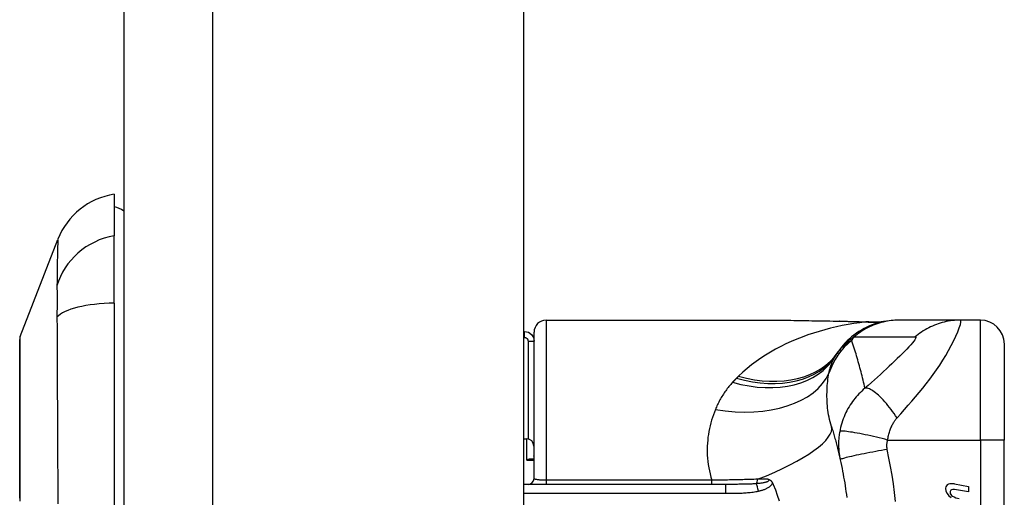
# Model space of a CAD drawing. Header units: inches. Extents: x 3.3 to 70.9, y 5 to 37.2.
# Tile 29 of 32: x 40.6 to 42.2, y 25.4 to 26.2. Entities that reach past the tile are written whole.
import ezdxf

# ---------------------------------------------------------------- set-up
doc = ezdxf.new("R2010")
doc.units = ezdxf.units.IN
doc.header["$MEASUREMENT"] = 0
doc.layers.add('Visible Edges(ANSI)', color=7, linetype='Continuous', lineweight=25)
doc.layers.add('Visible Tangent Edges(ANSI)', color=7, linetype='Continuous', lineweight=25)

msp = doc.modelspace()

# ---------------------------------------------------------------- linework, layer by layer
at = {"layer": 'Visible Edges(ANSI)'}
for p, q in [((40.7993, 28.153), (40.7993, 12.445)), ((41.4553, 28.153), (41.4553, 12.445)), ((40.7835, 25.8896), (40.7835, 25.8215)), ((40.7835, 25.7108), (40.7835, 25.8215)), ((40.629, 25.6559), (40.6911, 25.8156)), ((40.7835, 25.7108), (40.7835, 24.8872)), ((41.4922, 25.6829), (41.8552, 25.6829)), ((42.0718, 25.6829), (42.0694, 25.6829)), ((42.1722, 25.6829), (42.0718, 25.6829)), ((42.2048, 25.6829), (42.1722, 25.6829)), ((41.4553, 25.6645), (41.4567, 25.6645)), ((41.4725, 25.423), (41.4725, 25.6632)), ((42.2441, 25.6435), (42.2441, 25.486)), ((41.4553, 25.488), (41.4604, 25.488)), ((42.2441, 25.112), (42.2441, 25.486)), ((41.4722, 25.4762), (41.4722, 25.4545)), ((41.4725, 25.4545), (41.4659, 25.4545)), ((41.7866, 25.4132), (41.4553, 25.4132)), ((42.1852, 25.4007), (42.1622, 25.4048)), ((42.1624, 25.414), (42.1852, 25.4095)), ((42.1852, 25.4095), (42.1852, 25.4007))]:
    msp.add_line(p, q, dxfattribs=at)
at = {"layer": 'Visible Edges(ANSI)', "flags": 128}
for points in [[(41.8552, 25.6829), (41.8842, 25.6827), (41.9137, 25.6824), (41.9436, 25.6819), (41.9738, 25.6814)], [(42.0694, 25.6829), (42.0647, 25.6828), (42.0601, 25.6825), (42.0554, 25.682), (42.0506, 25.6814), (42.0459, 25.6805), (42.0412, 25.6795), (42.0365, 25.6782), (42.0319, 25.6768), (42.0273, 25.6751), (42.0227, 25.6733), (42.0183, 25.6712), (42.0139, 25.669), (42.0096, 25.6666), (42.0054, 25.6641), (42.0014, 25.6613), (41.9974, 25.6584), (41.9936, 25.6554), (41.99, 25.6522), (41.9865, 25.6489), (41.9831, 25.6454), (41.9799, 25.6419), (41.9769, 25.6383), (41.9741, 25.6345), (41.9714, 25.6307)], [(41.9738, 25.6814), (41.9981, 25.6809), (42.0219, 25.6801)], [(42.0219, 25.6801), (42.0371, 25.6801), (42.0522, 25.6816)], [(41.4567, 25.6645), (41.4631, 25.6631), (41.4682, 25.6594), (41.4714, 25.6542), (41.4725, 25.6484)], [(40.6286, 25.6541), (40.6286, 25.6537), (40.6286, 25.6524), (40.6286, 25.6503), (40.6286, 25.6473), (40.6286, 25.6435), (40.6286, 25.6389), (40.6286, 25.6334), (40.6286, 25.6271), (40.6285, 25.62), (40.6285, 25.6122), (40.6285, 25.6036), (40.6285, 25.5943), (40.6285, 25.5843), (40.6284, 25.5736), (40.6284, 25.5623), (40.6284, 25.5503), (40.6284, 25.5377), (40.6284, 25.5245), (40.6285, 25.5108), (40.6285, 25.4966), (40.6285, 25.4819), (40.6285, 25.4667), (40.6285, 25.451), (40.6286, 25.4351), (40.6286, 25.4189), (40.6286, 25.4024), (40.6286, 25.3856)], [(41.9604, 25.5085), (41.9611, 25.5063), (41.9618, 25.5041), (41.9625, 25.5019), (41.9631, 25.4996), (41.9638, 25.4974), (41.9644, 25.4952), (41.9651, 25.4929), (41.9657, 25.4907), (41.9663, 25.4884), (41.9669, 25.4862), (41.9676, 25.4839), (41.9682, 25.4816), (41.9688, 25.4793), (41.9694, 25.477), (41.9699, 25.4747), (41.9705, 25.4724), (41.9711, 25.4701), (41.9717, 25.4678), (41.9722, 25.4655), (41.9728, 25.4631), (41.9733, 25.4608), (41.9739, 25.4585), (41.9744, 25.4561), (41.9749, 25.4537)], [(41.4659, 25.4545), (41.4657, 25.4545), (41.4655, 25.4545), (41.4653, 25.4545), (41.465, 25.4545), (41.4648, 25.4544), (41.4646, 25.4544), (41.4643, 25.4544), (41.4641, 25.4543), (41.4639, 25.4543), (41.4636, 25.4542), (41.4634, 25.4542), (41.4632, 25.4541), (41.463, 25.4541), (41.4627, 25.454), (41.4625, 25.4539), (41.4622, 25.4538), (41.462, 25.4538), (41.4618, 25.4537), (41.4615, 25.4536), (41.4613, 25.4535), (41.4611, 25.4534), (41.4608, 25.4533), (41.4606, 25.4532), (41.4604, 25.4531)], [(41.9749, 25.4537), (41.9759, 25.449), (41.9769, 25.4443), (41.9779, 25.4395), (41.9788, 25.4348), (41.9797, 25.43), (41.9805, 25.4252), (41.9814, 25.4205), (41.9822, 25.4157), (41.9829, 25.4109), (41.9836, 25.4061), (41.9843, 25.4013), (41.985, 25.3965), (41.9856, 25.3917)], [(41.8561, 25.4219), (41.8565, 25.4218), (41.8569, 25.4217), (41.8572, 25.4216), (41.8576, 25.4214), (41.858, 25.4213), (41.8584, 25.4211), (41.8587, 25.4209), (41.8591, 25.4207), (41.8595, 25.4205), (41.8598, 25.4202), (41.8602, 25.42), (41.8606, 25.4197), (41.8609, 25.4194), (41.8613, 25.4191), (41.8616, 25.4187), (41.862, 25.4184), (41.8623, 25.418), (41.8626, 25.4176), (41.8628, 25.4172), (41.8631, 25.4168), (41.8634, 25.4163), (41.8636, 25.4159), (41.8638, 25.4154), (41.864, 25.415)], [(41.864, 25.415), (41.8641, 25.4149), (41.8641, 25.4148), (41.8641, 25.4147), (41.8642, 25.4147), (41.8642, 25.4146), (41.8642, 25.4145), (41.8643, 25.4144), (41.8643, 25.4144), (41.8643, 25.4143), (41.8644, 25.4142), (41.8644, 25.4141), (41.8644, 25.4141), (41.8645, 25.414), (41.8645, 25.4139), (41.8645, 25.4138), (41.8646, 25.4138), (41.8646, 25.4137), (41.8646, 25.4136), (41.8646, 25.4135), (41.8647, 25.4135), (41.8647, 25.4134), (41.8647, 25.4133), (41.8648, 25.4133), (41.8648, 25.4132)], [(41.8648, 25.4132), (41.8684, 25.4043), (41.8716, 25.3953), (41.8746, 25.3861)]]:
    msp.add_lwpolyline(points, dxfattribs=at)
at = {"layer": 'Visible Edges(ANSI)'}
for centre, radius, start, end in [((40.8012, 25.7728), 0.1181, 98.6009, 158.7495), ((40.7756, 25.8305), 0.0394, 53.1301, 78.463), ((41.4922, 25.6632), 0.0197, 90, 180), ((42.2048, 25.6435), 0.0394, 0, 90), ((40.6336, 25.6541), 0.00492, 158.7495, 179.7912), ((42.0673, 25.5617), 0.1181, 146.4792, 148.6999), ((42.4639, 25.299), 0.5938, 146.0379, 146.4792), ((41.4604, 25.4762), 0.0118, 0, 90), ((41.4626, 25.423), 0.00984, 270, 0), ((42.1548, 25.4067), 0.007, 108.4748, 179.6788), ((42.1642, 25.4066), 0.0164, 179.6788, 243.9508), ((42.1587, 25.3951), 0.0192, 79, 108.4748), ((42.1591, 25.4006), 0.004, 113.5487, 186.1027), ((42.1635, 25.401), 0.0084, 186.1027, 237.6083), ((42.1608, 25.3967), 0.0082, 79.9922, 113.5487), ((42.1752, 25.4204), 0.031, 238.5584, 260.8257)]:
    msp.add_arc(centre, radius, start, end, dxfattribs=at)
at = {"layer": 'Visible Tangent Edges(ANSI)'}
for p, q in [((40.9453, 12.445), (40.9453, 28.153)), ((41.4922, 25.6829), (41.4922, 25.4199)), ((42.2048, 25.486), (42.2048, 25.6829)), ((41.4567, 25.6546), (41.4567, 25.6645)), ((41.4553, 25.6546), (41.4567, 25.6546)), ((41.4626, 25.6484), (41.4626, 25.4878)), ((41.4626, 25.6484), (41.4725, 25.6484)), ((41.4604, 25.4531), (41.4604, 25.488)), ((42.0527, 25.486), (42.2048, 25.486)), ((42.2048, 25.486), (42.2048, 25.112)), ((42.2441, 25.486), (42.2048, 25.486)), ((41.4604, 25.4531), (41.4725, 25.4531)), ((41.4722, 25.4613), (41.4725, 25.4613)), ((41.4922, 25.4199), (41.4922, 25.4132)), ((41.7642, 25.4199), (41.4922, 25.4199)), ((41.7642, 25.4132), (41.7642, 25.4199)), ((41.7866, 25.4132), (41.7866, 25.3986)), ((41.4553, 25.3986), (41.7866, 25.3986))]:
    msp.add_line(p, q, dxfattribs=at)
at = {"layer": 'Visible Tangent Edges(ANSI)', "flags": 128}
for points in [[(40.6911, 25.8156), (40.6911, 25.8154), (40.6911, 25.815), (40.691, 25.8144), (40.691, 25.8134), (40.691, 25.8122), (40.6909, 25.8107), (40.6908, 25.8089), (40.6908, 25.8069), (40.6907, 25.8046), (40.6906, 25.8021), (40.6905, 25.7993), (40.6904, 25.7963), (40.6904, 25.793), (40.6903, 25.7894), (40.6902, 25.7856), (40.6901, 25.7816), (40.69, 25.7773), (40.69, 25.7729), (40.6899, 25.7682), (40.6898, 25.7632), (40.6898, 25.7581), (40.6897, 25.7527), (40.6897, 25.7472), (40.6895, 25.7389)], [(40.6895, 25.7389), (40.6896, 25.7383), (40.6896, 25.7376), (40.6896, 25.7369), (40.6896, 25.7362), (40.6896, 25.7354), (40.6896, 25.7346), (40.6896, 25.7339), (40.6896, 25.7331), (40.6897, 25.7322), (40.6897, 25.7314), (40.6897, 25.7305), (40.6897, 25.7297), (40.6897, 25.7288), (40.6897, 25.7278), (40.6897, 25.7269), (40.6897, 25.726), (40.6897, 25.725), (40.6897, 25.724), (40.6897, 25.723), (40.6897, 25.722), (40.6897, 25.721), (40.6897, 25.7199), (40.6897, 25.7188), (40.6897, 25.7178)], [(40.6897, 25.7178), (40.6897, 25.7167), (40.6897, 25.7156), (40.6897, 25.7144), (40.6897, 25.7133), (40.6897, 25.7121), (40.6897, 25.711), (40.6897, 25.7098), (40.6897, 25.7086), (40.6897, 25.7074), (40.6897, 25.7061), (40.6897, 25.7049), (40.6897, 25.7036), (40.6897, 25.7024), (40.6897, 25.7011), (40.6897, 25.6998), (40.6896, 25.6985), (40.6896, 25.6972), (40.6896, 25.6958), (40.6896, 25.6945), (40.6896, 25.6931), (40.6896, 25.6918), (40.6896, 25.6904), (40.6896, 25.689), (40.6895, 25.6876)], [(40.6895, 25.6876), (40.6897, 25.6694), (40.6897, 25.6541), (40.6898, 25.6386), (40.6898, 25.623), (40.6899, 25.6074), (40.69, 25.5916), (40.69, 25.5758), (40.6901, 25.5599), (40.6902, 25.5439), (40.6903, 25.5279), (40.6904, 25.5118), (40.6904, 25.4957), (40.6905, 25.4795), (40.6906, 25.4632), (40.6907, 25.4469), (40.6908, 25.4306), (40.6908, 25.4143), (40.6909, 25.3979), (40.691, 25.3814)], [(42.0168, 25.6799), (42.0071, 25.6787), (41.9974, 25.6773), (41.9877, 25.6757), (41.9781, 25.6739), (41.9685, 25.6719), (41.9589, 25.6696), (41.9495, 25.6672), (41.9401, 25.6645), (41.9308, 25.6616), (41.9216, 25.6585), (41.9125, 25.6552), (41.9035, 25.6516), (41.8946, 25.6479), (41.8859, 25.6439), (41.8773, 25.6397), (41.8688, 25.6352), (41.8606, 25.6305), (41.8525, 25.6256), (41.8445, 25.6204), (41.8368, 25.615), (41.8293, 25.6094), (41.822, 25.6035), (41.8149, 25.5974), (41.8081, 25.591)], [(41.8552, 25.6829), (41.86, 25.6829), (41.8648, 25.6828), (41.8696, 25.6828), (41.8744, 25.6828), (41.8792, 25.6827), (41.8841, 25.6827), (41.8889, 25.6826), (41.8938, 25.6826), (41.8987, 25.6825), (41.9036, 25.6824), (41.9085, 25.6824), (41.9134, 25.6823), (41.9183, 25.6822), (41.9233, 25.6821), (41.9282, 25.682), (41.9332, 25.6819), (41.9381, 25.6819), (41.9431, 25.6818), (41.9481, 25.6817), (41.9531, 25.6816), (41.9581, 25.6815), (41.9631, 25.6814), (41.9682, 25.6813), (41.9732, 25.6812)], [(41.9738, 25.6814), (41.9738, 25.6814), (41.9737, 25.6814), (41.9737, 25.6814), (41.9737, 25.6814), (41.9737, 25.6814), (41.9736, 25.6814), (41.9736, 25.6814), (41.9736, 25.6814), (41.9736, 25.6814), (41.9735, 25.6814), (41.9735, 25.6814), (41.9735, 25.6814), (41.9735, 25.6814), (41.9734, 25.6813), (41.9734, 25.6813), (41.9734, 25.6813), (41.9734, 25.6813), (41.9733, 25.6813), (41.9733, 25.6813), (41.9733, 25.6813), (41.9733, 25.6813), (41.9732, 25.6813), (41.9732, 25.6813), (41.9732, 25.6812)], [(41.9732, 25.6812), (41.975, 25.6812), (41.9769, 25.6812), (41.9787, 25.6811), (41.9806, 25.6811), (41.9824, 25.6811), (41.9843, 25.681), (41.9861, 25.681), (41.9879, 25.6809), (41.9898, 25.6809), (41.9916, 25.6808), (41.9934, 25.6808), (41.9952, 25.6807), (41.997, 25.6807), (41.9989, 25.6806), (42.0007, 25.6806), (42.0025, 25.6805), (42.0043, 25.6805), (42.0061, 25.6804), (42.0079, 25.6803), (42.0097, 25.6802), (42.0115, 25.6802), (42.0133, 25.6801), (42.015, 25.68), (42.0168, 25.6799)], [(42.0718, 25.6829), (42.0685, 25.6828), (42.0652, 25.6827), (42.0618, 25.6824), (42.0585, 25.6821), (42.0552, 25.6816), (42.0518, 25.6811), (42.0485, 25.6805), (42.0452, 25.6797), (42.0419, 25.6789), (42.0386, 25.6779), (42.0354, 25.6769), (42.0321, 25.6758), (42.029, 25.6745), (42.0258, 25.6732), (42.0227, 25.6718), (42.0196, 25.6703), (42.0166, 25.6687), (42.0137, 25.667), (42.0108, 25.6652), (42.0079, 25.6634), (42.0052, 25.6615), (42.0025, 25.6595), (41.9998, 25.6574), (41.9972, 25.6553)], [(42.0198, 25.68), (42.0197, 25.68), (42.0197, 25.68), (42.0196, 25.68), (42.0195, 25.68), (42.0194, 25.68), (42.0193, 25.68), (42.0192, 25.68), (42.0191, 25.68), (42.019, 25.68), (42.0189, 25.68), (42.0188, 25.68), (42.0186, 25.68), (42.0185, 25.68), (42.0184, 25.68), (42.0182, 25.68), (42.0181, 25.68), (42.018, 25.68), (42.0178, 25.68), (42.0176, 25.68), (42.0175, 25.68), (42.0173, 25.68), (42.0172, 25.6799), (42.017, 25.6799), (42.0168, 25.6799)], [(42.0219, 25.6801), (42.0218, 25.6801), (42.0217, 25.6801), (42.0216, 25.6801), (42.0215, 25.6801), (42.0214, 25.6801), (42.0214, 25.6801), (42.0213, 25.6801), (42.0212, 25.6801), (42.0211, 25.6801), (42.021, 25.6801), (42.0209, 25.6801), (42.0208, 25.6801), (42.0207, 25.6801), (42.0207, 25.6801), (42.0206, 25.6801), (42.0205, 25.6801), (42.0204, 25.6801), (42.0203, 25.6801), (42.0202, 25.6801), (42.0201, 25.6801), (42.0201, 25.6801), (42.02, 25.68), (42.0199, 25.68), (42.0198, 25.68)], [(42.0681, 25.5225), (42.0742, 25.5293), (42.0804, 25.5363), (42.0865, 25.5432), (42.0926, 25.55), (42.0985, 25.557), (42.1045, 25.564), (42.1104, 25.5712), (42.1161, 25.5785), (42.1218, 25.5859), (42.1274, 25.5934), (42.1328, 25.6012), (42.1381, 25.609), (42.1432, 25.617), (42.1481, 25.6251), (42.1528, 25.6332), (42.1572, 25.6413), (42.1612, 25.6492), (42.1648, 25.6568), (42.1678, 25.6639), (42.1703, 25.6703), (42.1721, 25.6756), (42.173, 25.6796), (42.173, 25.682), (42.1722, 25.6829)], [(42.1722, 25.6829), (42.1689, 25.6828), (42.1656, 25.6827), (42.1622, 25.6824), (42.1589, 25.6821), (42.1556, 25.6816), (42.1522, 25.6811), (42.1489, 25.6805), (42.1456, 25.6797), (42.1423, 25.6789), (42.139, 25.6779), (42.1358, 25.6769), (42.1326, 25.6758), (42.1294, 25.6745), (42.1262, 25.6732), (42.1231, 25.6718), (42.1201, 25.6703), (42.1171, 25.6687), (42.1141, 25.667), (42.1112, 25.6653), (42.1084, 25.6634), (42.1057, 25.6615), (42.103, 25.6595), (42.1003, 25.6574), (42.0978, 25.6553)], [(40.6286, 25.5736), (40.6286, 25.58), (40.6287, 25.5862), (40.6287, 25.5922), (40.6287, 25.5979), (40.6287, 25.6034), (40.6287, 25.6086), (40.6288, 25.6136), (40.6288, 25.6184), (40.6288, 25.6228), (40.6288, 25.627), (40.6288, 25.631), (40.6289, 25.6346), (40.6289, 25.638), (40.6289, 25.6411), (40.6289, 25.6439), (40.6289, 25.6464), (40.6289, 25.6486), (40.6289, 25.6505), (40.629, 25.6521), (40.629, 25.6535), (40.629, 25.6545), (40.629, 25.6553), (40.629, 25.6557), (40.629, 25.6559)], [(41.4567, 25.6546), (41.4571, 25.6546), (41.4575, 25.6546), (41.4579, 25.6545), (41.4583, 25.6544), (41.4587, 25.6543), (41.459, 25.6541), (41.4594, 25.654), (41.4598, 25.6538), (41.4601, 25.6535), (41.4604, 25.6533), (41.4607, 25.653), (41.461, 25.6527), (41.4612, 25.6524), (41.4615, 25.6521), (41.4617, 25.6518), (41.4619, 25.6514), (41.4621, 25.6511), (41.4622, 25.6507), (41.4623, 25.6503), (41.4624, 25.6499), (41.4625, 25.6495), (41.4626, 25.6491), (41.4626, 25.6488), (41.4626, 25.6484)], [(41.9937, 25.6496), (41.9926, 25.649), (41.9915, 25.6484), (41.9904, 25.6477), (41.9893, 25.6471), (41.9882, 25.6463), (41.9871, 25.6456), (41.986, 25.6449), (41.985, 25.6441), (41.9839, 25.6432), (41.9828, 25.6424), (41.9818, 25.6415), (41.9807, 25.6406), (41.9797, 25.6397), (41.9787, 25.6387), (41.9776, 25.6377), (41.9766, 25.6367), (41.9756, 25.6356), (41.9746, 25.6345), (41.9736, 25.6333), (41.9727, 25.6321), (41.9717, 25.6309), (41.9707, 25.6296), (41.9698, 25.6283), (41.9689, 25.6269)], [(41.9714, 25.6307), (41.9721, 25.6318), (41.9729, 25.6328), (41.9737, 25.6339), (41.9745, 25.6349), (41.9753, 25.636), (41.9762, 25.637), (41.977, 25.6381), (41.978, 25.6391), (41.9789, 25.6401), (41.9799, 25.6412), (41.9809, 25.6422), (41.9819, 25.6432), (41.983, 25.6442), (41.9841, 25.6452), (41.9852, 25.6463), (41.9864, 25.6473), (41.9876, 25.6483), (41.9889, 25.6493), (41.9902, 25.6503), (41.9915, 25.6513), (41.9929, 25.6523), (41.9943, 25.6533), (41.9957, 25.6543), (41.9972, 25.6553)], [(42.0154, 25.571), (42.0147, 25.5744), (42.0139, 25.5778), (42.0131, 25.5811), (42.0123, 25.5845), (42.0115, 25.5879), (42.0107, 25.5912), (42.0098, 25.5945), (42.009, 25.5979), (42.0081, 25.6012), (42.0072, 25.6045), (42.0063, 25.6078), (42.0054, 25.611), (42.0045, 25.6143), (42.0036, 25.6176), (42.0027, 25.6208), (42.0017, 25.6241), (42.0008, 25.6273), (41.9998, 25.6305), (41.9988, 25.6337), (41.9978, 25.6369), (41.9968, 25.6401), (41.9958, 25.6433), (41.9947, 25.6465), (41.9937, 25.6496)], [(41.9972, 25.6553), (42.0014, 25.6553), (42.0056, 25.6553), (42.0098, 25.6553), (42.014, 25.6553), (42.0182, 25.6553), (42.0224, 25.6553), (42.0266, 25.6553), (42.0308, 25.6553), (42.0349, 25.6553), (42.0391, 25.6553), (42.0433, 25.6553), (42.0475, 25.6553), (42.0517, 25.6553), (42.0559, 25.6553), (42.0601, 25.6553), (42.0642, 25.6553), (42.0684, 25.6553), (42.0726, 25.6553), (42.0768, 25.6553), (42.081, 25.6553), (42.0852, 25.6553), (42.0894, 25.6553), (42.0935, 25.6553), (42.0978, 25.6553)], [(42.0978, 25.6553), (42.0988, 25.6551), (42.0991, 25.6542), (42.0986, 25.6527), (42.0975, 25.6507), (42.0957, 25.6482), (42.0933, 25.6454), (42.0906, 25.6422), (42.0875, 25.6388), (42.0841, 25.6352), (42.0805, 25.6315), (42.0766, 25.6277), (42.0726, 25.6237), (42.0685, 25.6197), (42.0642, 25.6155), (42.0598, 25.6113), (42.0553, 25.6071), (42.0506, 25.6028), (42.0459, 25.5984), (42.0411, 25.5939), (42.0362, 25.5895), (42.0311, 25.5849), (42.026, 25.5803), (42.0207, 25.5757), (42.0154, 25.571)], [(41.9564, 25.596), (41.9567, 25.5973), (41.9569, 25.5986), (41.9572, 25.5999), (41.9575, 25.6011), (41.9579, 25.6024), (41.9582, 25.6036), (41.9585, 25.6048), (41.9589, 25.606), (41.9593, 25.6072), (41.9597, 25.6083), (41.9601, 25.6095), (41.9605, 25.6106), (41.9609, 25.6117), (41.9613, 25.6128), (41.9618, 25.6139), (41.9622, 25.615), (41.9627, 25.6161), (41.9632, 25.6171), (41.9637, 25.6181), (41.9642, 25.6192), (41.9648, 25.6202), (41.9653, 25.6211), (41.9659, 25.6221), (41.9664, 25.6231)], [(41.9604, 25.5085), (41.9593, 25.5122), (41.9583, 25.5159), (41.9574, 25.5197), (41.9566, 25.5234), (41.9559, 25.5272), (41.9552, 25.531), (41.9547, 25.5348), (41.9542, 25.5385), (41.9538, 25.5423), (41.9535, 25.5461), (41.9533, 25.5498), (41.9532, 25.5535), (41.9531, 25.5572), (41.9531, 25.5609), (41.9532, 25.5645), (41.9533, 25.5681), (41.9535, 25.5717), (41.9537, 25.5753), (41.954, 25.5789), (41.9544, 25.5824), (41.9548, 25.5858), (41.9553, 25.5893), (41.9558, 25.5927), (41.9564, 25.596)], [(41.7982, 25.5808), (41.7967, 25.5791), (41.7952, 25.5774), (41.7938, 25.5757), (41.7923, 25.574), (41.7909, 25.5722), (41.7896, 25.5705), (41.7882, 25.5687), (41.7869, 25.5669), (41.7856, 25.5651), (41.7844, 25.5633), (41.7832, 25.5614), (41.782, 25.5595), (41.7808, 25.5577), (41.7797, 25.5558), (41.7786, 25.5539), (41.7775, 25.5519), (41.7765, 25.55), (41.7755, 25.548), (41.7745, 25.5461), (41.7736, 25.5441), (41.7726, 25.5421), (41.7717, 25.5401), (41.7709, 25.5381), (41.77, 25.536)], [(41.8048, 25.5876), (41.8045, 25.5873), (41.8042, 25.5871), (41.8039, 25.5868), (41.8037, 25.5865), (41.8034, 25.5862), (41.8031, 25.5859), (41.8028, 25.5857), (41.8026, 25.5854), (41.8023, 25.5851), (41.802, 25.5848), (41.8017, 25.5845), (41.8015, 25.5843), (41.8012, 25.584), (41.8009, 25.5837), (41.8006, 25.5834), (41.8004, 25.5831), (41.8001, 25.5828), (41.7998, 25.5825), (41.7996, 25.5823), (41.7993, 25.582), (41.799, 25.5817), (41.7988, 25.5814), (41.7985, 25.5811), (41.7982, 25.5808)], [(41.8081, 25.591), (41.808, 25.5908), (41.8079, 25.5907), (41.8077, 25.5906), (41.8076, 25.5904), (41.8074, 25.5903), (41.8073, 25.5901), (41.8072, 25.59), (41.807, 25.5899), (41.8069, 25.5897), (41.8067, 25.5896), (41.8066, 25.5894), (41.8065, 25.5893), (41.8063, 25.5892), (41.8062, 25.589), (41.806, 25.5889), (41.8059, 25.5887), (41.8058, 25.5886), (41.8056, 25.5885), (41.8055, 25.5883), (41.8053, 25.5882), (41.8052, 25.588), (41.805, 25.5879), (41.8049, 25.5878), (41.8048, 25.5876)], [(40.6286, 25.5266), (40.6286, 25.5287), (40.6286, 25.5308), (40.6286, 25.5329), (40.6286, 25.535), (40.6286, 25.5371), (40.6286, 25.5391), (40.6286, 25.5412), (40.6286, 25.5432), (40.6286, 25.5452), (40.6286, 25.5472), (40.6286, 25.5492), (40.6286, 25.5512), (40.6286, 25.5531), (40.6286, 25.5551), (40.6286, 25.557), (40.6286, 25.5589), (40.6286, 25.5608), (40.6286, 25.5627), (40.6286, 25.5645), (40.6286, 25.5664), (40.6286, 25.5682), (40.6286, 25.57), (40.6286, 25.5718), (40.6286, 25.5736)], [(42.0154, 25.571), (42.0128, 25.5688), (42.0103, 25.5665), (42.0079, 25.5642), (42.0055, 25.5618), (42.0033, 25.5594), (42.0011, 25.5569), (41.999, 25.5544), (41.997, 25.5519), (41.9951, 25.5493), (41.9932, 25.5466), (41.9914, 25.5439), (41.9895, 25.5408), (41.9875, 25.5376), (41.9857, 25.5342), (41.9841, 25.531), (41.9825, 25.5276), (41.9811, 25.5242), (41.9797, 25.5208), (41.9785, 25.5173), (41.9774, 25.5138), (41.9764, 25.5103), (41.9755, 25.5068), (41.9747, 25.5033), (41.974, 25.4997)], [(42.0681, 25.5225), (42.0657, 25.526), (42.0633, 25.5294), (42.0608, 25.5329), (42.0583, 25.5363), (42.0558, 25.5396), (42.0532, 25.5428), (42.0506, 25.5459), (42.048, 25.549), (42.0454, 25.5518), (42.0428, 25.5546), (42.0402, 25.5571), (42.0378, 25.5595), (42.0353, 25.5616), (42.033, 25.5636), (42.0307, 25.5653), (42.0285, 25.5668), (42.0265, 25.5681), (42.0245, 25.5692), (42.0227, 25.57), (42.021, 25.5706), (42.0194, 25.571), (42.0179, 25.5712), (42.0166, 25.5712), (42.0154, 25.571)], [(41.77, 25.536), (41.7683, 25.5317), (41.7668, 25.5274), (41.7653, 25.523), (41.7639, 25.5185), (41.7626, 25.514), (41.7614, 25.5094), (41.7604, 25.5047), (41.7594, 25.5001), (41.7586, 25.4953), (41.7579, 25.4906), (41.7574, 25.4857), (41.757, 25.4809), (41.7567, 25.476), (41.7566, 25.471), (41.7566, 25.4661), (41.7568, 25.461), (41.7571, 25.456), (41.7576, 25.4509), (41.7583, 25.4458), (41.7591, 25.4406), (41.7601, 25.4355), (41.7613, 25.4303), (41.7627, 25.4251), (41.7642, 25.4199)], [(40.6289, 25.3906), (40.6289, 25.4005), (40.6289, 25.4103), (40.6289, 25.42), (40.6288, 25.4296), (40.6288, 25.4391), (40.6288, 25.4485), (40.6288, 25.4578), (40.6288, 25.467), (40.6287, 25.476), (40.6287, 25.4848), (40.6287, 25.4935), (40.6287, 25.5021), (40.6287, 25.5104), (40.6286, 25.5186), (40.6286, 25.5266)], [(42.0527, 25.486), (42.053, 25.4879), (42.0534, 25.4898), (42.0537, 25.4918), (42.0542, 25.4936), (42.0546, 25.4955), (42.0551, 25.4974), (42.0557, 25.4992), (42.0563, 25.501), (42.0569, 25.5027), (42.0575, 25.5045), (42.0582, 25.5062), (42.0589, 25.5079), (42.0596, 25.5094), (42.0603, 25.5108), (42.061, 25.5121), (42.0617, 25.5134), (42.0624, 25.5147), (42.0632, 25.5159), (42.0639, 25.5171), (42.0647, 25.5182), (42.0655, 25.5193), (42.0664, 25.5204), (42.0672, 25.5215), (42.0681, 25.5225)], [(41.974, 25.4997), (41.9736, 25.4977), (41.9733, 25.4956), (41.973, 25.4936), (41.9728, 25.4915), (41.9726, 25.4895), (41.9725, 25.4875), (41.9723, 25.4855), (41.9722, 25.4835), (41.9722, 25.4815), (41.9722, 25.4796), (41.9722, 25.4777), (41.9722, 25.4758), (41.9723, 25.4739), (41.9724, 25.4721), (41.9725, 25.4702), (41.9726, 25.4684), (41.9728, 25.4665), (41.973, 25.4647), (41.9733, 25.4628), (41.9735, 25.461), (41.9738, 25.4592), (41.9742, 25.4574), (41.9745, 25.4555), (41.9749, 25.4537)], [(42.0527, 25.486), (42.0482, 25.4872), (42.0436, 25.4883), (42.039, 25.4895), (42.0343, 25.4906), (42.0296, 25.4917), (42.0249, 25.4928), (42.0202, 25.4938), (42.0157, 25.4948), (42.0112, 25.4957), (42.0069, 25.4966), (42.0028, 25.4974), (41.9989, 25.4981), (41.9952, 25.4987), (41.9918, 25.4992), (41.9886, 25.4997), (41.9857, 25.5), (41.9832, 25.5003), (41.9809, 25.5005), (41.979, 25.5005), (41.9774, 25.5005), (41.9761, 25.5005), (41.9751, 25.5003), (41.9744, 25.5001), (41.974, 25.4997)], [(42.052, 25.4707), (42.0519, 25.4713), (42.0518, 25.4719), (42.0517, 25.4725), (42.0517, 25.4731), (42.0516, 25.4738), (42.0516, 25.4744), (42.0515, 25.475), (42.0515, 25.4756), (42.0515, 25.4763), (42.0515, 25.4769), (42.0515, 25.4775), (42.0515, 25.4781), (42.0515, 25.4788), (42.0516, 25.4794), (42.0516, 25.48), (42.0517, 25.4807), (42.0518, 25.4813), (42.0519, 25.482), (42.052, 25.4827), (42.0521, 25.4833), (42.0522, 25.484), (42.0524, 25.4847), (42.0525, 25.4853), (42.0527, 25.486)], [(42.052, 25.4707), (42.0474, 25.4699), (42.0427, 25.469), (42.0379, 25.4681), (42.0331, 25.4672), (42.0282, 25.4663), (42.0234, 25.4654), (42.0187, 25.4645), (42.0141, 25.4636), (42.0096, 25.4627), (42.0052, 25.4618), (42.0011, 25.4609), (41.9972, 25.46), (41.9936, 25.4592), (41.9902, 25.4585), (41.9872, 25.4577), (41.9845, 25.4571), (41.9821, 25.4565), (41.9801, 25.4559), (41.9784, 25.4554), (41.9771, 25.4549), (41.9761, 25.4546), (41.9754, 25.4542), (41.975, 25.454), (41.9749, 25.4537)], [(42.0656, 25.3853), (42.064, 25.3996), (42.0621, 25.4139), (42.0599, 25.4282), (42.0575, 25.4424), (42.0548, 25.4565), (42.052, 25.4707)], [(41.4922, 25.4199), (41.4908, 25.4199), (41.4895, 25.4199), (41.4882, 25.42), (41.4869, 25.42), (41.4857, 25.4201), (41.4844, 25.4201), (41.4832, 25.4202), (41.4821, 25.4203), (41.481, 25.4204), (41.4799, 25.4205), (41.479, 25.4207), (41.478, 25.4208), (41.4772, 25.421), (41.4764, 25.4211), (41.4756, 25.4213), (41.475, 25.4214), (41.4744, 25.4216), (41.4739, 25.4218), (41.4735, 25.422), (41.4731, 25.4222), (41.4728, 25.4224), (41.4726, 25.4226), (41.4725, 25.4228), (41.4725, 25.423)], [(41.8393, 25.4216), (41.8364, 25.4215), (41.8333, 25.4214), (41.8303, 25.4213), (41.8273, 25.4212), (41.8242, 25.4211), (41.8211, 25.421), (41.818, 25.421), (41.815, 25.4209), (41.8118, 25.4208), (41.8087, 25.4207), (41.8056, 25.4207), (41.8025, 25.4206), (41.7993, 25.4205), (41.7962, 25.4204), (41.793, 25.4204), (41.7898, 25.4203), (41.7866, 25.4203), (41.7834, 25.4202), (41.7802, 25.4202), (41.777, 25.4201), (41.7738, 25.4201), (41.7706, 25.42), (41.7674, 25.42), (41.7642, 25.4199)], [(41.8561, 25.4219), (41.8567, 25.4215), (41.8572, 25.421), (41.8575, 25.4205), (41.8576, 25.4199), (41.8576, 25.4194), (41.8573, 25.4189), (41.8569, 25.4185), (41.8563, 25.418), (41.8555, 25.4176), (41.8547, 25.4172), (41.8537, 25.4169), (41.8527, 25.4166), (41.8517, 25.4163), (41.8505, 25.416), (41.8494, 25.4158), (41.8482, 25.4156), (41.8469, 25.4153), (41.8457, 25.4152), (41.8444, 25.415), (41.843, 25.4148), (41.8417, 25.4147), (41.8403, 25.4145), (41.839, 25.4144), (41.8376, 25.4143)], [(41.8561, 25.4219), (41.8554, 25.4219), (41.8547, 25.4219), (41.854, 25.4219), (41.8533, 25.4219), (41.8526, 25.4219), (41.8519, 25.4218), (41.8513, 25.4218), (41.8506, 25.4218), (41.8499, 25.4218), (41.8492, 25.4218), (41.8485, 25.4218), (41.8478, 25.4218), (41.8471, 25.4218), (41.8464, 25.4217), (41.8457, 25.4217), (41.845, 25.4217), (41.8443, 25.4217), (41.8436, 25.4217), (41.8429, 25.4217), (41.8422, 25.4216), (41.8415, 25.4216), (41.8408, 25.4216), (41.8401, 25.4216), (41.8393, 25.4216)], [(41.8376, 25.4143), (41.8356, 25.4142), (41.8336, 25.414), (41.8317, 25.4139), (41.8296, 25.4138), (41.8276, 25.4137), (41.8256, 25.4136), (41.8235, 25.4136), (41.8214, 25.4135), (41.8193, 25.4134), (41.8172, 25.4134), (41.8151, 25.4134), (41.813, 25.4133), (41.8108, 25.4133), (41.8087, 25.4133), (41.8065, 25.4132), (41.8043, 25.4132), (41.8022, 25.4132), (41.8, 25.4132), (41.7978, 25.4132), (41.7956, 25.4132), (41.7933, 25.4132), (41.7911, 25.4132), (41.7889, 25.4132), (41.7866, 25.4132)], [(41.7866, 25.3986), (41.7889, 25.3986), (41.7912, 25.3986), (41.7934, 25.3986), (41.7957, 25.3986), (41.7979, 25.3986), (41.8002, 25.3987), (41.8025, 25.3987), (41.8047, 25.3988), (41.807, 25.3988), (41.8092, 25.3989), (41.8115, 25.399), (41.8138, 25.399), (41.816, 25.3992), (41.8183, 25.3993), (41.8205, 25.3994), (41.8228, 25.3996), (41.8251, 25.3998), (41.8273, 25.4), (41.8296, 25.4003), (41.8318, 25.4006), (41.834, 25.4009), (41.8363, 25.4013), (41.8385, 25.4017), (41.8407, 25.4022)], [(41.8407, 25.4022), (41.8418, 25.4024), (41.8429, 25.4027), (41.844, 25.4029), (41.8451, 25.4032), (41.8462, 25.4036), (41.8473, 25.4039), (41.8484, 25.4043), (41.8495, 25.4046), (41.8506, 25.405), (41.8516, 25.4055), (41.8527, 25.4059), (41.8537, 25.4064), (41.8547, 25.4069), (41.8557, 25.4074), (41.8567, 25.408), (41.8577, 25.4086), (41.8586, 25.4092), (41.8595, 25.4099), (41.8604, 25.4106), (41.8612, 25.4114), (41.862, 25.4122), (41.8628, 25.4131), (41.8634, 25.414), (41.864, 25.415)]]:
    msp.add_lwpolyline(points, dxfattribs=at)
at = {"layer": 'Visible Tangent Edges(ANSI)'}
msp.add_arc((42.3645, 25.4197), 0.4363, 147.3243, 148.2043, dxfattribs=at)
for centre, major_axis, ratio, start_param, end_param in [((40.8035, 25.7113), (-0.117, -0.0158), 0.948273, 4.754759, 5.892029), ((40.8035, 25.6733), (-0.118, 0.0053), 0.314585, 4.896593, 6.033863), ((42.0168, 25.8753), (0.0329, -0.1941), 0.802573, 6.07533, 6.283185), ((42.0235, 25.8764), (0.0287, -0.1948), 0.91694, 6.10346, 6.283185), ((42.0682, 25.5591), (0.112, 0.0375), 0.992002, 1.934247, 2.496049), ((41.8048, 25.7356), (0.1641, -0.1087), 0.689059, 5.140584, 6.283185), ((41.8081, 25.7407), (0.1633, -0.11), 0.696909, 5.151259, 6.283185), ((41.7982, 25.7253), (0.1682, -0.1023), 0.678602, 5.103708, 6.283185), ((41.77, 25.6576), (0.1902, -0.0508), 0.604241, 4.872507, 6.187736), ((41.7725, 25.4501), (0.188, 0.0584), 0.249251, 4.997807, 6.283185), ((41.4626, 25.4613), (0.00984, 0), 0.785353, 6.029524, 6.283185), ((41.836, 25.423), (0, 0.00984), 0.343453, 3.624092, 4.566988), ((41.8407, 25.3969), (0.004, -0.0193), 0.056853, 1.836987, 2.689915)]:
    msp.add_ellipse(centre, major_axis=major_axis, ratio=ratio, start_param=start_param, end_param=end_param, dxfattribs=at)

doc.saveas('drawing.dxf')
